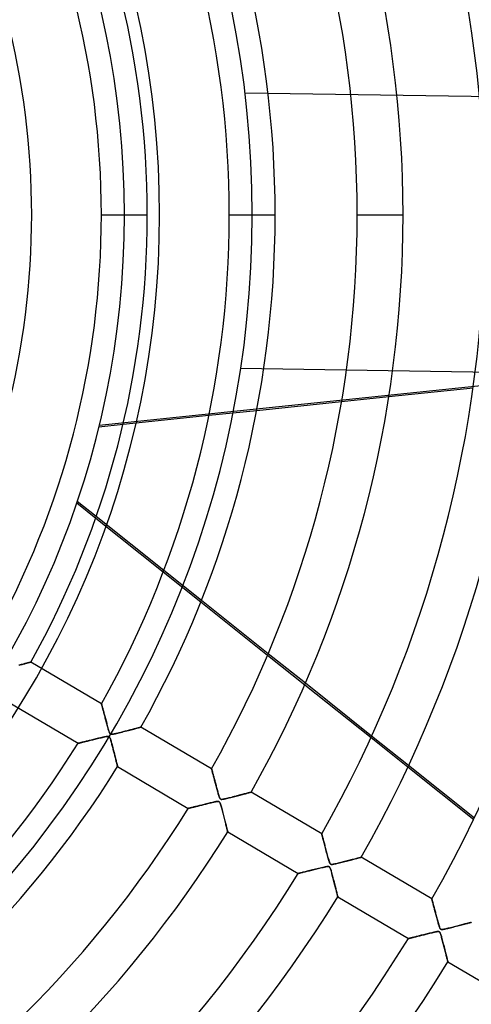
# Model space of a CAD drawing. Header units: millimetres. Extents: x -635 to 635, y -635 to 635.
# Tile 40 of 52: x 172 to 270, y -172 to 42. Entities that reach past the tile are written whole.
import ezdxf

# ---------------------------------------------------------------- set-up
doc = ezdxf.new("R2010")
doc.units = ezdxf.units.MM
doc.layers.add('HIDDEN', color=7, linetype='Continuous')
doc.layers.add('THICK', color=7, linetype='Continuous')

msp = doc.modelspace()

# ---------------------------------------------------------------- linework, layer by layer
at = {"layer": 'HIDDEN'}
for p, q in [((494.49, 22.24), (221.01, 26.53)), ((221.01, 26.53), (221.01, 26.53)), ((189.78, 0), (199.76, 0)), ((194.78, 0), (194.78, 0)), ((194.78, 0), (194.78, 0)), ((217.61, 0), (227.59, 0)), ((222.6, 0), (222.6, 0)), ((222.6, 0), (222.6, 0)), ((245.44, 0), (255.41, 0)), ((220.07, -33.46), (220.07, -33.46)), ((493.55, -37.76), (220.07, -33.46)), ((189.31, -45.81), (280.24, -36.35)), ((242.05, -40.64), (252.33, -39.57)), ((213.19, -43.64), (223.58, -42.56)), ((189.23, -46.13), (194.49, -45.59)), ((184.41, -62.7), (188.55, -66)), ((188.66, -65.69), (184.51, -62.38)), ((203.25, -77.73), (211.42, -84.24)), ((211.55, -83.94), (203.37, -77.42)), ((225.95, -95.83), (234.04, -102.28)), ((234.17, -101.98), (226.08, -95.53)), ((171.88, -98.03), (172.11, -97.97)), ((172.11, -97.97), (172.33, -97.92)), ((172.33, -97.92), (172.54, -97.86)), ((172.54, -97.86), (172.74, -97.81)), ((172.74, -97.81), (172.93, -97.76)), ((172.93, -97.76), (173.11, -97.71)), ((173.11, -97.71), (173.28, -97.66)), ((173.28, -97.66), (173.44, -97.62)), ((173.44, -97.62), (173.59, -97.58)), ((173.59, -97.58), (173.73, -97.54)), ((173.73, -97.54), (173.86, -97.51)), ((173.86, -97.51), (173.97, -97.48)), ((173.97, -97.48), (174.08, -97.45)), ((174.08, -97.45), (174.17, -97.43)), ((174.17, -97.43), (174.25, -97.4)), ((174.25, -97.4), (174.32, -97.39)), ((174.32, -97.39), (174.37, -97.37)), ((174.37, -97.37), (174.41, -97.36)), ((174.41, -97.36), (174.43, -97.36)), ((174.43, -97.36), (174.44, -97.35)), ((189.8, -106.44), (189.8, -106.45)), ((189.8, -106.45), (189.81, -106.48)), ((189.81, -106.48), (189.83, -106.54)), ((189.83, -106.54), (189.85, -106.62)), ((189.85, -106.62), (189.88, -106.71)), ((189.88, -106.71), (189.91, -106.83)), ((189.91, -106.83), (189.94, -106.96)), ((189.94, -106.96), (189.98, -107.1)), ((189.98, -107.1), (190.02, -107.26)), ((190.02, -107.26), (190.07, -107.44)), ((190.07, -107.44), (190.12, -107.62)), ((190.12, -107.62), (190.17, -107.81)), ((190.17, -107.81), (190.23, -108.02)), ((190.23, -108.02), (190.28, -108.23)), ((190.28, -108.23), (190.34, -108.45)), ((190.34, -108.45), (190.4, -108.67)), ((190.4, -108.67), (190.46, -108.91)), ((190.46, -108.91), (190.53, -109.14)), ((190.53, -109.14), (190.59, -109.38)), ((190.59, -109.38), (190.66, -109.63)), ((190.66, -109.63), (190.72, -109.88)), ((190.72, -109.88), (190.79, -110.13)), ((190.79, -110.13), (190.86, -110.39)), ((190.86, -110.39), (190.93, -110.65)), ((190.93, -110.65), (191, -110.91)), ((191, -110.91), (191.07, -111.17)), ((191.07, -111.17), (191.14, -111.43)), ((191.14, -111.43), (191.21, -111.69)), ((190.64, -113.61), (190.47, -113.65)), ((190.79, -113.58), (190.64, -113.61)), ((190.92, -113.56), (190.79, -113.58)), ((191.04, -113.54), (190.92, -113.56)), ((191.14, -113.53), (191.04, -113.54)), ((191.23, -113.53), (191.14, -113.53)), ((191.21, -111.69), (191.28, -111.94)), ((191.3, -113.54), (191.23, -113.53)), ((191.28, -111.94), (191.36, -112.2)), ((191.37, -113.55), (191.3, -113.54)), ((191.36, -112.2), (191.43, -112.43)), ((191.42, -113.58), (191.37, -113.55)), ((191.48, -113.61), (191.42, -113.58)), ((191.43, -112.43), (191.5, -112.63)), ((191.5, -112.63), (191.57, -112.79)), ((191.57, -112.79), (191.63, -112.9)), ((191.63, -112.9), (191.69, -112.99)), ((191.69, -112.99), (191.76, -113.04)), ((191.76, -113.04), (191.84, -113.07)), ((191.84, -113.07), (191.94, -113.09)), ((191.94, -113.09), (192.06, -113.09)), ((192.06, -113.09), (192.21, -113.08)), ((192.21, -113.08), (192.39, -113.05)), ((192.39, -113.05), (192.59, -113.01)), ((192.59, -113.01), (192.82, -112.96)), ((192.82, -112.96), (193.06, -112.9)), ((193.06, -112.9), (193.33, -112.84)), ((193.33, -112.84), (193.63, -112.76)), ((193.63, -112.76), (193.94, -112.68)), ((193.94, -112.68), (194.28, -112.6)), ((194.28, -112.6), (194.62, -112.51)), ((194.62, -112.51), (194.98, -112.42)), ((194.98, -112.42), (195.33, -112.33)), ((195.33, -112.33), (195.66, -112.24)), ((195.66, -112.24), (195.97, -112.16)), ((195.97, -112.16), (196.27, -112.08)), ((196.27, -112.08), (196.56, -112.01)), ((196.56, -112.01), (196.82, -111.94)), ((196.82, -111.94), (197.07, -111.87)), ((197.07, -111.87), (197.3, -111.81)), ((197.3, -111.81), (197.51, -111.76)), ((197.51, -111.76), (197.71, -111.7)), ((197.71, -111.7), (197.88, -111.66)), ((197.88, -111.66), (198.03, -111.62)), ((198.03, -111.62), (198.16, -111.58)), ((198.16, -111.58), (198.26, -111.56)), ((198.26, -111.56), (198.34, -111.54)), ((198.34, -111.54), (198.38, -111.53)), ((198.38, -111.53), (198.39, -111.52)), ((256.62, -119.88), (248.58, -113.48)), ((184.72, -115.04), (184.71, -115.05)), ((184.74, -115.04), (184.72, -115.04)), ((184.79, -115.03), (184.74, -115.04)), ((184.84, -115.02), (184.79, -115.03)), ((184.91, -115), (184.84, -115.02)), ((185, -114.98), (184.91, -115)), ((185.1, -114.95), (185, -114.98)), ((185.21, -114.92), (185.1, -114.95)), ((185.34, -114.89), (185.21, -114.92)), ((185.48, -114.86), (185.34, -114.89)), ((185.63, -114.82), (185.48, -114.86)), ((185.78, -114.78), (185.63, -114.82)), ((185.95, -114.74), (185.78, -114.78)), ((186.13, -114.7), (185.95, -114.74)), ((186.31, -114.66), (186.13, -114.7)), ((186.5, -114.61), (186.31, -114.66)), ((186.7, -114.56), (186.5, -114.61)), ((186.91, -114.51), (186.7, -114.56)), ((187.13, -114.45), (186.91, -114.51)), ((187.35, -114.4), (187.13, -114.45)), ((187.59, -114.34), (187.35, -114.4)), ((187.83, -114.28), (187.59, -114.34)), ((188.07, -114.22), (187.83, -114.28)), ((188.33, -114.16), (188.07, -114.22)), ((188.59, -114.09), (188.33, -114.16)), ((188.86, -114.03), (188.59, -114.09)), ((189.12, -113.96), (188.86, -114.03)), ((189.38, -113.9), (189.12, -113.96)), ((189.62, -113.84), (189.38, -113.9)), ((189.86, -113.79), (189.62, -113.84)), ((190.08, -113.73), (189.86, -113.79)), ((190.28, -113.69), (190.08, -113.73)), ((190.47, -113.65), (190.28, -113.69)), ((191.53, -113.66), (191.48, -113.61)), ((191.57, -113.72), (191.53, -113.66)), ((191.62, -113.8), (191.57, -113.72)), ((191.66, -113.9), (191.62, -113.8)), ((191.71, -114.01), (191.66, -113.9)), ((191.75, -114.15), (191.71, -114.01)), ((191.8, -114.3), (191.75, -114.15)), ((191.85, -114.47), (191.8, -114.3)), ((191.91, -114.66), (191.85, -114.47)), ((191.96, -114.86), (191.91, -114.66)), ((192.02, -115.07), (191.96, -114.86)), ((192.08, -115.28), (192.02, -115.07)), ((192.14, -115.5), (192.08, -115.28)), ((192.2, -115.73), (192.14, -115.5)), ((192.25, -115.95), (192.2, -115.73)), ((248.45, -113.77), (256.48, -120.17)), ((192.31, -116.18), (192.25, -115.95)), ((192.37, -116.41), (192.31, -116.18)), ((192.43, -116.65), (192.37, -116.41)), ((192.49, -116.88), (192.43, -116.65)), ((192.55, -117.12), (192.49, -116.88)), ((192.61, -117.35), (192.55, -117.12)), ((192.67, -117.58), (192.61, -117.35)), ((192.73, -117.8), (192.67, -117.58)), ((192.78, -118.03), (192.73, -117.8)), ((192.84, -118.24), (192.78, -118.03)), ((192.89, -118.45), (192.84, -118.24)), ((192.94, -118.65), (192.89, -118.45)), ((192.99, -118.84), (192.94, -118.65)), ((193.03, -119.03), (192.99, -118.84)), ((193.07, -119.2), (193.03, -119.03)), ((193.11, -119.36), (193.07, -119.2)), ((193.15, -119.51), (193.11, -119.36)), ((193.19, -119.65), (193.15, -119.51)), ((193.22, -119.77), (193.19, -119.65)), ((193.24, -119.88), (193.22, -119.77)), ((193.26, -119.97), (193.24, -119.88)), ((193.28, -120.04), (193.26, -119.97)), ((193.29, -120.09), (193.28, -120.04)), ((193.3, -120.12), (193.29, -120.09)), ((193.3, -120.13), (193.3, -120.12)), ((213.76, -120.61), (213.76, -120.61)), ((213.76, -120.61), (213.77, -120.64)), ((213.77, -120.64), (213.78, -120.68)), ((213.78, -120.68), (213.79, -120.73)), ((213.79, -120.73), (213.81, -120.8)), ((213.81, -120.8), (213.83, -120.88)), ((213.83, -120.88), (213.86, -120.98)), ((213.86, -120.98), (213.89, -121.09)), ((213.89, -121.09), (213.92, -121.21)), ((213.92, -121.21), (213.95, -121.34)), ((213.95, -121.34), (213.99, -121.48)), ((213.99, -121.48), (214.03, -121.63)), ((214.03, -121.63), (214.08, -121.79)), ((214.08, -121.79), (214.12, -121.96)), ((214.12, -121.96), (214.17, -122.14)), ((214.17, -122.14), (214.22, -122.32)), ((214.22, -122.32), (214.27, -122.51)), ((214.27, -122.51), (214.32, -122.7)), ((214.32, -122.7), (214.37, -122.9)), ((214.37, -122.9), (214.43, -123.11)), ((214.43, -123.11), (214.48, -123.32)), ((214.48, -123.32), (214.54, -123.53)), ((214.54, -123.53), (214.6, -123.75)), ((214.6, -123.75), (214.66, -123.97)), ((214.66, -123.97), (214.72, -124.2)), ((214.72, -124.2), (214.78, -124.42)), ((214.78, -124.42), (214.84, -124.65)), ((214.84, -124.65), (214.9, -124.89)), ((214.9, -124.89), (214.96, -125.12)), ((214.96, -125.12), (215.03, -125.35)), ((215.03, -125.35), (215.09, -125.58)), ((215.09, -125.58), (215.15, -125.79)), ((215.15, -125.79), (215.2, -125.99)), ((215.2, -125.99), (215.26, -126.18)), ((215.26, -126.18), (215.3, -126.35)), ((215.3, -126.35), (215.35, -126.5)), ((219.11, -126.54), (219.4, -126.46)), ((219.4, -126.46), (219.68, -126.39)), ((219.68, -126.39), (219.95, -126.32)), ((219.95, -126.32), (220.22, -126.25)), ((220.22, -126.25), (220.47, -126.18)), ((220.47, -126.18), (220.71, -126.12)), ((220.71, -126.12), (220.94, -126.06)), ((220.94, -126.06), (221.15, -126.01)), ((221.15, -126.01), (221.34, -125.96)), ((221.34, -125.96), (221.52, -125.91)), ((221.52, -125.91), (221.68, -125.86)), ((221.68, -125.86), (221.83, -125.83)), ((221.83, -125.83), (221.96, -125.79)), ((221.96, -125.79), (222.08, -125.76)), ((222.08, -125.76), (222.17, -125.74)), ((222.17, -125.74), (222.25, -125.71)), ((222.25, -125.71), (222.3, -125.7)), ((222.3, -125.7), (222.34, -125.69)), ((222.34, -125.69), (222.35, -125.69)), ((211.14, -128.6), (210.91, -128.66)), ((211.38, -128.55), (211.14, -128.6)), ((211.62, -128.49), (211.38, -128.55)), ((211.87, -128.42), (211.62, -128.49)), ((212.13, -128.36), (211.87, -128.42)), ((212.39, -128.3), (212.13, -128.36)), ((212.67, -128.23), (212.39, -128.3)), ((212.94, -128.16), (212.67, -128.23)), ((213.21, -128.09), (212.94, -128.16)), ((213.47, -128.03), (213.21, -128.09)), ((213.71, -127.97), (213.47, -128.03)), ((213.95, -127.92), (213.71, -127.97)), ((214.16, -127.87), (213.95, -127.92)), ((214.36, -127.82), (214.16, -127.87)), ((214.54, -127.78), (214.36, -127.82)), ((214.7, -127.75), (214.54, -127.78)), ((214.84, -127.73), (214.7, -127.75)), ((214.96, -127.71), (214.84, -127.73)), ((215.06, -127.7), (214.96, -127.71)), ((215.15, -127.7), (215.06, -127.7)), ((215.23, -127.7), (215.15, -127.7)), ((215.3, -127.71), (215.23, -127.7)), ((215.36, -127.73), (215.3, -127.71)), ((215.35, -126.5), (215.4, -126.65)), ((215.41, -127.76), (215.36, -127.73)), ((215.4, -126.65), (215.46, -126.81)), ((215.46, -127.8), (215.41, -127.76)), ((215.46, -126.81), (215.52, -126.96)), ((215.5, -127.85), (215.46, -127.8)), ((215.54, -127.92), (215.5, -127.85)), ((215.52, -126.96), (215.59, -127.08)), ((215.59, -128.01), (215.54, -127.92)), ((215.59, -127.08), (215.66, -127.16)), ((215.64, -128.13), (215.59, -128.01)), ((215.7, -128.3), (215.64, -128.13)), ((215.66, -127.16), (215.74, -127.22)), ((215.76, -128.49), (215.7, -128.3)), ((215.74, -127.22), (215.85, -127.25)), ((215.82, -128.7), (215.76, -128.49)), ((215.85, -127.25), (215.98, -127.26)), ((215.98, -127.26), (216.14, -127.24)), ((216.14, -127.24), (216.31, -127.22)), ((216.31, -127.22), (216.52, -127.18)), ((216.52, -127.18), (216.76, -127.13)), ((216.76, -127.13), (217.02, -127.06)), ((217.02, -127.06), (217.31, -126.99)), ((217.31, -126.99), (217.61, -126.92)), ((217.61, -126.92), (217.92, -126.84)), ((217.92, -126.84), (218.22, -126.77)), ((218.22, -126.77), (218.53, -126.69)), ((218.53, -126.69), (218.82, -126.61)), ((218.82, -126.61), (219.11, -126.54)), ((208.68, -129.21), (208.67, -129.21)), ((208.71, -129.2), (208.68, -129.21)), ((208.76, -129.19), (208.71, -129.2)), ((208.82, -129.18), (208.76, -129.19)), ((208.91, -129.16), (208.82, -129.18)), ((209.01, -129.13), (208.91, -129.16)), ((209.13, -129.1), (209.01, -129.13)), ((209.26, -129.07), (209.13, -129.1)), ((209.4, -129.03), (209.26, -129.07)), ((209.56, -129), (209.4, -129.03)), ((209.72, -128.95), (209.56, -129)), ((209.9, -128.91), (209.72, -128.95)), ((210.09, -128.87), (209.9, -128.91)), ((210.28, -128.82), (210.09, -128.87)), ((210.48, -128.77), (210.28, -128.82)), ((210.69, -128.72), (210.48, -128.77)), ((210.91, -128.66), (210.69, -128.72)), ((215.89, -128.94), (215.82, -128.7)), ((215.96, -129.2), (215.89, -128.94)), ((216.03, -129.46), (215.96, -129.2)), ((216.1, -129.73), (216.03, -129.46)), ((216.18, -130.01), (216.1, -129.73)), ((216.25, -130.29), (216.18, -130.01)), ((216.32, -130.58), (216.25, -130.29)), ((216.4, -130.87), (216.32, -130.58)), ((216.47, -131.16), (216.4, -130.87)), ((216.55, -131.45), (216.47, -131.16)), ((216.62, -131.73), (216.55, -131.45)), ((216.69, -132.01), (216.62, -131.73)), ((216.76, -132.28), (216.69, -132.01)), ((216.82, -132.54), (216.76, -132.28)), ((216.88, -132.79), (216.82, -132.54)), ((216.94, -133.03), (216.88, -132.79)), ((217, -133.25), (216.94, -133.03)), ((217.05, -133.45), (217, -133.25)), ((217.1, -133.64), (217.05, -133.45)), ((217.14, -133.81), (217.1, -133.64)), ((217.17, -133.95), (217.14, -133.81)), ((217.2, -134.07), (217.17, -133.95)), ((217.23, -134.17), (217.2, -134.07)), ((217.25, -134.24), (217.23, -134.17)), ((217.26, -134.28), (217.25, -134.24)), ((217.26, -134.3), (217.26, -134.28)), ((237.71, -134.77), (237.72, -134.79)), ((237.72, -134.79), (237.73, -134.82)), ((237.73, -134.82), (237.74, -134.88)), ((237.74, -134.88), (237.76, -134.96)), ((237.76, -134.96), (237.79, -135.07)), ((237.79, -135.07), (237.82, -135.19)), ((237.82, -135.19), (237.86, -135.33)), ((237.86, -135.33), (237.9, -135.49)), ((237.9, -135.49), (237.95, -135.66)), ((237.95, -135.66), (238, -135.85)), ((238, -135.85), (238.05, -136.05)), ((238.05, -136.05), (238.11, -136.26)), ((238.11, -136.26), (238.17, -136.48)), ((238.17, -136.48), (238.23, -136.71)), ((238.23, -136.71), (238.29, -136.95)), ((238.29, -136.95), (238.36, -137.19)), ((238.36, -137.19), (238.42, -137.45)), ((238.42, -137.45), (238.49, -137.7)), ((238.49, -137.7), (238.56, -137.96)), ((238.56, -137.96), (238.63, -138.23)), ((238.63, -138.23), (238.7, -138.5)), ((238.7, -138.5), (238.78, -138.78)), ((238.78, -138.78), (238.85, -139.05)), ((238.85, -139.05), (238.93, -139.33)), ((238.93, -139.33), (239, -139.61)), ((239, -139.61), (239.08, -139.89)), ((239.08, -139.89), (239.16, -140.17)), ((239.16, -140.17), (239.23, -140.44)), ((239.23, -140.44), (239.31, -140.7)), ((239.31, -140.7), (239.39, -140.93)), ((239.39, -140.93), (239.46, -141.11)), ((239.46, -141.11), (239.53, -141.24)), ((239.53, -141.24), (239.61, -141.33)), ((239.61, -141.33), (239.69, -141.38)), ((239.69, -141.38), (239.79, -141.41)), ((239.79, -141.41), (239.9, -141.42)), ((239.9, -141.42), (240.04, -141.41)), ((240.04, -141.41), (240.2, -141.39)), ((240.2, -141.39), (240.37, -141.36)), ((240.37, -141.36), (240.58, -141.32)), ((240.58, -141.32), (240.8, -141.27)), ((240.8, -141.27), (241.03, -141.21)), ((241.03, -141.21), (241.29, -141.15)), ((241.29, -141.15), (241.56, -141.08)), ((241.56, -141.08), (241.85, -141.01)), ((241.85, -141.01), (242.15, -140.94)), ((242.15, -140.94), (242.46, -140.86)), ((242.46, -140.86), (242.78, -140.78)), ((242.78, -140.78), (243.1, -140.69)), ((243.1, -140.69), (243.4, -140.62)), ((243.4, -140.62), (243.69, -140.54)), ((243.69, -140.54), (243.97, -140.47)), ((243.97, -140.47), (244.24, -140.4)), ((244.24, -140.4), (244.49, -140.33)), ((244.49, -140.33), (244.73, -140.27)), ((244.73, -140.27), (244.96, -140.21)), ((244.96, -140.21), (245.17, -140.15)), ((245.17, -140.15), (245.37, -140.1)), ((245.37, -140.1), (245.55, -140.05)), ((245.55, -140.05), (245.72, -140.01)), ((245.72, -140.01), (245.87, -139.97)), ((245.87, -139.97), (246, -139.94)), ((246, -139.94), (246.1, -139.91)), ((246.1, -139.91), (246.19, -139.88)), ((246.19, -139.88), (246.25, -139.87)), ((246.25, -139.87), (246.29, -139.86)), ((246.29, -139.86), (246.3, -139.85)), ((232.64, -143.38), (232.62, -143.38)), ((232.68, -143.37), (232.64, -143.38)), ((232.75, -143.35), (232.68, -143.37)), ((232.84, -143.33), (232.75, -143.35)), ((232.96, -143.3), (232.84, -143.33)), ((233.1, -143.26), (232.96, -143.3)), ((233.26, -143.22), (233.1, -143.26)), ((233.45, -143.18), (233.26, -143.22)), ((233.64, -143.13), (233.45, -143.18)), ((233.86, -143.08), (233.64, -143.13)), ((234.09, -143.02), (233.86, -143.08)), ((234.33, -142.96), (234.09, -143.02)), ((234.58, -142.9), (234.33, -142.96)), ((234.85, -142.83), (234.58, -142.9)), ((235.13, -142.76), (234.85, -142.83)), ((235.42, -142.69), (235.13, -142.76)), ((235.73, -142.61), (235.42, -142.69)), ((236.04, -142.53), (235.73, -142.61)), ((236.37, -142.45), (236.04, -142.53)), ((236.71, -142.37), (236.37, -142.45)), ((237.05, -142.29), (236.71, -142.37)), ((237.37, -142.21), (237.05, -142.29)), ((237.67, -142.13), (237.37, -142.21)), ((237.96, -142.07), (237.67, -142.13)), ((238.22, -142.01), (237.96, -142.07)), ((238.45, -141.96), (238.22, -142.01)), ((238.65, -141.92), (238.45, -141.96)), ((238.82, -141.89), (238.65, -141.92)), ((238.96, -141.87), (238.82, -141.89)), ((239.08, -141.86), (238.96, -141.87)), ((239.18, -141.86), (239.08, -141.86)), ((239.27, -141.88), (239.18, -141.86)), ((239.34, -141.91), (239.27, -141.88)), ((239.4, -141.96), (239.34, -141.91)), ((239.46, -142.03), (239.4, -141.96)), ((239.51, -142.12), (239.46, -142.03)), ((239.57, -142.24), (239.51, -142.12)), ((239.62, -142.39), (239.57, -142.24)), ((239.68, -142.56), (239.62, -142.39)), ((239.74, -142.76), (239.68, -142.56)), ((239.81, -142.98), (239.74, -142.76)), ((239.88, -143.23), (239.81, -142.98)), ((239.94, -143.48), (239.88, -143.23)), ((240.01, -143.74), (239.94, -143.48)), ((240.09, -144.01), (240.01, -143.74)), ((240.16, -144.29), (240.09, -144.01)), ((240.23, -144.56), (240.16, -144.29)), ((240.3, -144.84), (240.23, -144.56)), ((240.37, -145.12), (240.3, -144.84)), ((240.44, -145.4), (240.37, -145.12)), ((240.52, -145.68), (240.44, -145.4)), ((240.59, -145.96), (240.52, -145.68)), ((240.65, -146.23), (240.59, -145.96)), ((240.72, -146.49), (240.65, -146.23)), ((240.78, -146.74), (240.72, -146.49)), ((240.84, -146.98), (240.78, -146.74)), ((240.9, -147.21), (240.84, -146.98)), ((240.96, -147.43), (240.9, -147.21)), ((241.01, -147.63), (240.96, -147.43)), ((241.05, -147.81), (241.01, -147.63)), ((241.09, -147.97), (241.05, -147.81)), ((241.13, -148.12), (241.09, -147.97)), ((241.16, -148.24), (241.13, -148.12)), ((241.18, -148.34), (241.16, -148.24)), ((241.2, -148.41), (241.18, -148.34)), ((241.21, -148.45), (241.2, -148.41)), ((241.21, -148.46), (241.21, -148.45)), ((261.67, -148.94), (261.67, -148.95)), ((261.67, -148.95), (261.68, -148.98)), ((261.68, -148.98), (261.69, -149.03)), ((261.69, -149.03), (261.71, -149.09)), ((261.71, -149.09), (261.73, -149.18)), ((261.73, -149.18), (261.76, -149.28)), ((261.76, -149.28), (261.79, -149.39)), ((261.79, -149.39), (261.82, -149.52)), ((261.82, -149.52), (261.86, -149.66)), ((261.86, -149.66), (261.9, -149.82)), ((261.9, -149.82), (261.94, -149.98)), ((261.94, -149.98), (261.99, -150.16)), ((261.99, -150.16), (262.04, -150.35)), ((262.04, -150.35), (262.09, -150.54)), ((262.09, -150.54), (262.15, -150.74)), ((262.15, -150.74), (262.2, -150.95)), ((262.2, -150.95), (262.26, -151.17)), ((262.26, -151.17), (262.32, -151.39)), ((262.32, -151.39), (262.38, -151.61)), ((262.38, -151.61), (262.44, -151.84)), ((262.44, -151.84), (262.5, -152.08)), ((262.5, -152.08), (262.56, -152.32)), ((262.56, -152.32), (262.63, -152.56)), ((262.63, -152.56), (262.69, -152.8)), ((262.69, -152.8), (262.76, -153.05)), ((262.76, -153.05), (262.82, -153.3)), ((262.82, -153.3), (262.89, -153.55)), ((262.89, -153.55), (262.96, -153.8)), ((262.96, -153.8), (263.03, -154.06)), ((263.03, -154.06), (263.1, -154.31)), ((263.1, -154.31), (263.17, -154.56)), ((268.99, -154.35), (269.21, -154.3)), ((269.21, -154.3), (269.41, -154.24)), ((269.41, -154.24), (269.6, -154.19)), ((269.6, -154.19), (269.76, -154.15)), ((269.76, -154.15), (269.91, -154.11)), ((269.91, -154.11), (270.03, -154.08)), ((270.03, -154.08), (270.13, -154.05)), ((270.13, -154.05), (270.2, -154.04)), ((270.2, -154.04), (270.24, -154.02)), ((270.24, -154.02), (270.26, -154.02)), ((260.92, -156.47), (260.65, -156.54)), ((261.18, -156.41), (260.92, -156.47)), ((261.43, -156.35), (261.18, -156.41)), ((261.67, -156.29), (261.43, -156.35)), ((261.89, -156.24), (261.67, -156.29)), ((262.1, -156.19), (261.89, -156.24)), ((262.29, -156.15), (262.1, -156.19)), ((262.46, -156.11), (262.29, -156.15)), ((262.61, -156.08), (262.46, -156.11)), ((262.75, -156.05), (262.61, -156.08)), ((262.88, -156.04), (262.75, -156.05)), ((263.01, -156.03), (262.88, -156.04)), ((263.11, -156.03), (263.01, -156.03)), ((263.2, -156.04), (263.11, -156.03)), ((263.17, -154.56), (263.24, -154.79)), ((263.27, -156.07), (263.2, -156.04)), ((263.24, -154.79), (263.31, -155)), ((263.34, -156.11), (263.27, -156.07)), ((263.31, -155), (263.37, -155.18)), ((263.4, -156.18), (263.34, -156.11)), ((263.37, -155.18), (263.43, -155.32)), ((263.46, -156.27), (263.4, -156.18)), ((263.43, -155.32), (263.49, -155.41)), ((263.51, -156.39), (263.46, -156.27)), ((263.49, -155.41), (263.55, -155.48)), ((263.57, -156.53), (263.51, -156.39)), ((263.55, -155.48), (263.61, -155.53)), ((263.61, -155.53), (263.69, -155.57)), ((263.69, -155.57), (263.78, -155.58)), ((263.78, -155.58), (263.89, -155.58)), ((263.89, -155.58), (264.02, -155.57)), ((264.02, -155.57), (264.17, -155.55)), ((264.17, -155.55), (264.34, -155.52)), ((264.34, -155.52), (264.51, -155.48)), ((264.51, -155.48), (264.71, -155.44)), ((264.71, -155.44), (264.93, -155.39)), ((264.93, -155.39), (265.18, -155.33)), ((265.18, -155.33), (265.45, -155.27)), ((265.45, -155.27), (265.73, -155.19)), ((265.73, -155.19), (266.03, -155.12)), ((266.03, -155.12), (266.34, -155.04)), ((266.34, -155.04), (266.66, -154.96)), ((266.66, -154.96), (266.99, -154.87)), ((266.99, -154.87), (267.32, -154.79)), ((267.32, -154.79), (267.64, -154.71)), ((267.64, -154.71), (267.94, -154.63)), ((267.94, -154.63), (268.23, -154.55)), ((268.23, -154.55), (268.5, -154.48)), ((268.5, -154.48), (268.75, -154.42)), ((268.75, -154.42), (268.99, -154.35)), ((256.61, -157.54), (256.58, -157.55)), ((256.58, -157.55), (256.58, -157.55)), ((256.66, -157.53), (256.61, -157.54)), ((256.72, -157.51), (256.66, -157.53)), ((256.8, -157.49), (256.72, -157.51)), ((256.89, -157.47), (256.8, -157.49)), ((257, -157.44), (256.89, -157.47)), ((257.12, -157.41), (257, -157.44)), ((257.25, -157.38), (257.12, -157.41)), ((257.4, -157.34), (257.25, -157.38)), ((257.56, -157.3), (257.4, -157.34)), ((257.72, -157.26), (257.56, -157.3)), ((257.9, -157.22), (257.72, -157.26)), ((258.09, -157.17), (257.9, -157.22)), ((258.28, -157.13), (258.09, -157.17)), ((258.48, -157.08), (258.28, -157.13)), ((258.69, -157.02), (258.48, -157.08)), ((258.91, -156.97), (258.69, -157.02)), ((259.13, -156.91), (258.91, -156.97)), ((259.37, -156.85), (259.13, -156.91)), ((259.61, -156.79), (259.37, -156.85)), ((259.86, -156.73), (259.61, -156.79)), ((260.12, -156.67), (259.86, -156.73)), ((260.38, -156.6), (260.12, -156.67)), ((260.65, -156.54), (260.38, -156.6)), ((263.62, -156.69), (263.57, -156.53)), ((263.68, -156.89), (263.62, -156.69)), ((263.75, -157.1), (263.68, -156.89)), ((263.81, -157.34), (263.75, -157.1)), ((263.88, -157.59), (263.81, -157.34)), ((263.95, -157.85), (263.88, -157.59)), ((264.02, -158.11), (263.95, -157.85)), ((264.09, -158.38), (264.02, -158.11)), ((264.16, -158.65), (264.09, -158.38)), ((264.23, -158.92), (264.16, -158.65)), ((264.3, -159.19), (264.23, -158.92)), ((264.37, -159.46), (264.3, -159.19)), ((264.44, -159.74), (264.37, -159.46)), ((264.51, -160.01), (264.44, -159.74)), ((264.57, -160.27), (264.51, -160.01)), ((264.64, -160.53), (264.57, -160.27)), ((264.7, -160.77), (264.64, -160.53)), ((264.76, -161.01), (264.7, -160.77)), ((264.82, -161.24), (264.76, -161.01)), ((264.87, -161.46), (264.82, -161.24)), ((264.93, -161.66), (264.87, -161.46)), ((264.97, -161.85), (264.93, -161.66)), ((265.02, -162.02), (264.97, -161.85)), ((265.05, -162.17), (265.02, -162.02)), ((265.09, -162.31), (265.05, -162.17)), ((265.12, -162.42), (265.09, -162.31)), ((265.14, -162.51), (265.12, -162.42)), ((265.15, -162.58), (265.14, -162.51)), ((265.16, -162.61), (265.15, -162.58)), ((265.17, -162.63), (265.16, -162.61))]:
    msp.add_line(p, q, dxfattribs=at)
for radius, start, end in [(556.5, 0, 180), (552.5, 0, 180), (500, 0, 180), (222.6, 0, 180), (202.45, 270, 90), (194.78, 0, 90), (556.5, 180, 0), (500, 180, 0), (194.78, 270, 0), (552.5, 180, 0), (222.6, 180, 0)]:
    msp.add_arc((0, 0), radius, start, end, dxfattribs=at)
at = {"layer": 'THICK'}
for p, q in [((189.78, 0), (199.76, 0)), ((217.61, 0), (227.59, 0)), ((245.44, 0), (255.41, 0)), ((252.33, -39.57), (270.65, -37.66)), ((223.58, -42.56), (242.05, -40.64)), ((194.49, -45.59), (213.19, -43.64)), ((188.55, -66), (203.25, -77.73)), ((203.37, -77.42), (188.66, -65.69)), ((211.42, -84.24), (225.95, -95.83)), ((226.08, -95.53), (211.55, -83.94)), ((172.08, -97.98), (171.84, -98.04)), ((172.31, -97.92), (172.08, -97.98)), ((172.53, -97.86), (172.31, -97.92)), ((172.75, -97.8), (172.53, -97.86)), ((172.95, -97.75), (172.75, -97.8)), ((173.15, -97.7), (172.95, -97.75)), ((173.34, -97.65), (173.15, -97.7)), ((173.51, -97.6), (173.34, -97.65)), ((173.68, -97.56), (173.51, -97.6)), ((173.83, -97.52), (173.68, -97.56)), ((173.97, -97.48), (173.83, -97.52)), ((174.09, -97.45), (173.97, -97.48)), ((174.19, -97.42), (174.09, -97.45)), ((174.28, -97.4), (174.19, -97.42)), ((174.35, -97.38), (174.28, -97.4)), ((174.4, -97.36), (174.35, -97.38)), ((174.43, -97.36), (174.4, -97.36)), ((174.44, -97.35), (174.43, -97.36)), ((189.8, -106.44), (174.44, -97.35)), ((234.04, -102.28), (248.45, -113.77)), ((248.58, -113.48), (234.17, -101.98)), ((169.35, -105.96), (184.71, -115.05)), ((189.8, -106.45), (189.8, -106.44)), ((189.81, -106.47), (189.8, -106.45)), ((189.82, -106.51), (189.81, -106.47)), ((189.84, -106.57), (189.82, -106.51)), ((189.86, -106.64), (189.84, -106.57)), ((189.88, -106.73), (189.86, -106.64)), ((189.91, -106.83), (189.88, -106.73)), ((189.94, -106.94), (189.91, -106.83)), ((189.97, -107.06), (189.94, -106.94)), ((190.01, -107.2), (189.97, -107.06)), ((190.05, -107.35), (190.01, -107.2)), ((190.09, -107.51), (190.05, -107.35)), ((190.13, -107.67), (190.09, -107.51)), ((190.18, -107.85), (190.13, -107.67)), ((190.23, -108.03), (190.18, -107.85)), ((190.28, -108.22), (190.23, -108.03)), ((190.33, -108.42), (190.28, -108.22)), ((190.39, -108.63), (190.33, -108.42)), ((190.45, -108.84), (190.39, -108.63)), ((190.51, -109.07), (190.45, -108.84)), ((190.57, -109.3), (190.51, -109.07)), ((190.63, -109.54), (190.57, -109.3)), ((190.7, -109.78), (190.63, -109.54)), ((190.77, -110.04), (190.7, -109.78)), ((190.84, -110.3), (190.77, -110.04)), ((190.91, -110.56), (190.84, -110.3)), ((190.98, -110.82), (190.91, -110.56)), ((191.05, -111.08), (190.98, -110.82)), ((191.11, -111.32), (191.05, -111.08)), ((191.18, -111.56), (191.11, -111.32)), ((190.51, -113.64), (190.74, -113.59)), ((190.74, -113.59), (190.95, -113.55)), ((190.95, -113.55), (191.12, -113.53)), ((191.12, -113.53), (191.26, -113.53)), ((191.24, -111.77), (191.18, -111.56)), ((191.29, -111.98), (191.24, -111.77)), ((191.26, -113.53), (191.36, -113.55)), ((191.35, -112.16), (191.29, -111.98)), ((191.4, -112.33), (191.35, -112.16)), ((191.36, -113.55), (191.44, -113.58)), ((191.44, -112.47), (191.4, -112.33)), ((191.49, -112.6), (191.44, -112.47)), ((191.44, -113.58), (191.51, -113.64)), ((191.53, -112.71), (191.49, -112.6)), ((191.57, -112.8), (191.53, -112.71)), ((191.61, -112.88), (191.57, -112.8)), ((191.65, -112.94), (191.61, -112.88)), ((191.7, -112.99), (191.65, -112.94)), ((191.75, -113.03), (191.7, -112.99)), ((191.8, -113.06), (191.75, -113.03)), ((191.87, -113.08), (191.8, -113.06)), ((191.95, -113.09), (191.87, -113.08)), ((192.04, -113.09), (191.95, -113.09)), ((192.14, -113.08), (192.04, -113.09)), ((192.27, -113.07), (192.14, -113.08)), ((192.41, -113.04), (192.27, -113.07)), ((192.56, -113.01), (192.41, -113.04)), ((192.74, -112.98), (192.56, -113.01)), ((192.93, -112.93), (192.74, -112.98)), ((193.13, -112.89), (192.93, -112.93)), ((193.34, -112.83), (193.13, -112.89)), ((193.56, -112.78), (193.34, -112.83)), ((193.78, -112.73), (193.56, -112.78)), ((194, -112.67), (193.78, -112.73)), ((194.23, -112.61), (194, -112.67)), ((194.46, -112.55), (194.23, -112.61)), ((194.69, -112.49), (194.46, -112.55)), ((194.92, -112.43), (194.69, -112.49)), ((195.16, -112.37), (194.92, -112.43)), ((195.39, -112.31), (195.16, -112.37)), ((195.62, -112.25), (195.39, -112.31)), ((195.85, -112.19), (195.62, -112.25)), ((196.08, -112.13), (195.85, -112.19)), ((196.3, -112.08), (196.08, -112.13)), ((196.51, -112.02), (196.3, -112.08)), ((196.72, -111.97), (196.51, -112.02)), ((196.92, -111.91), (196.72, -111.97)), ((197.11, -111.86), (196.92, -111.91)), ((197.3, -111.81), (197.11, -111.86)), ((197.47, -111.77), (197.3, -111.81)), ((197.63, -111.72), (197.47, -111.77)), ((197.78, -111.68), (197.63, -111.72)), ((197.92, -111.65), (197.78, -111.68)), ((198.04, -111.62), (197.92, -111.65)), ((198.14, -111.59), (198.04, -111.62)), ((198.23, -111.56), (198.14, -111.59)), ((198.3, -111.55), (198.23, -111.56)), ((198.35, -111.53), (198.3, -111.55)), ((198.38, -111.52), (198.35, -111.53)), ((198.39, -111.52), (198.38, -111.52)), ((213.76, -120.61), (198.39, -111.52)), ((184.71, -115.05), (184.72, -115.04)), ((184.72, -115.04), (184.76, -115.04)), ((184.76, -115.04), (184.81, -115.02)), ((184.81, -115.02), (184.89, -115)), ((184.89, -115), (184.99, -114.98)), ((184.99, -114.98), (185.1, -114.95)), ((185.1, -114.95), (185.23, -114.92)), ((185.23, -114.92), (185.38, -114.88)), ((185.38, -114.88), (185.54, -114.84)), ((185.54, -114.84), (185.71, -114.8)), ((185.71, -114.8), (185.9, -114.76)), ((185.9, -114.76), (186.09, -114.71)), ((186.09, -114.71), (186.3, -114.66)), ((186.3, -114.66), (186.51, -114.61)), ((186.51, -114.61), (186.73, -114.55)), ((186.73, -114.55), (186.96, -114.5)), ((186.96, -114.5), (187.19, -114.44)), ((187.19, -114.44), (187.43, -114.38)), ((187.43, -114.38), (187.67, -114.32)), ((187.67, -114.32), (187.92, -114.26)), ((187.92, -114.26), (188.17, -114.2)), ((188.17, -114.2), (188.42, -114.14)), ((188.42, -114.14), (188.68, -114.07)), ((188.68, -114.07), (188.94, -114.01)), ((188.94, -114.01), (189.2, -113.94)), ((189.2, -113.94), (189.46, -113.88)), ((189.46, -113.88), (189.73, -113.82)), ((189.73, -113.82), (189.99, -113.75)), ((189.99, -113.75), (190.25, -113.69)), ((190.25, -113.69), (190.51, -113.64)), ((191.51, -113.64), (191.57, -113.71)), ((191.57, -113.71), (191.63, -113.82)), ((191.63, -113.82), (191.69, -113.96)), ((191.69, -113.96), (191.75, -114.13)), ((191.75, -114.13), (191.81, -114.33)), ((191.81, -114.33), (191.88, -114.55)), ((191.88, -114.55), (191.94, -114.79)), ((191.94, -114.79), (192.02, -115.06)), ((192.02, -115.06), (192.1, -115.35)), ((192.1, -115.35), (192.18, -115.67)), ((192.18, -115.67), (192.27, -116)), ((192.27, -116), (192.36, -116.35)), ((192.36, -116.35), (192.45, -116.7)), ((192.45, -116.7), (192.54, -117.05)), ((192.54, -117.05), (192.62, -117.38)), ((192.62, -117.38), (192.7, -117.7)), ((192.7, -117.7), (192.77, -118)), ((192.77, -118), (192.85, -118.28)), ((192.85, -118.28), (192.91, -118.55)), ((192.91, -118.55), (192.97, -118.8)), ((192.97, -118.8), (193.03, -119.03)), ((193.03, -119.03), (193.09, -119.24)), ((193.09, -119.24), (193.13, -119.44)), ((193.13, -119.44), (193.18, -119.61)), ((193.18, -119.61), (193.21, -119.77)), ((193.21, -119.77), (193.25, -119.89)), ((193.25, -119.89), (193.27, -120)), ((193.27, -120), (193.29, -120.07)), ((270.94, -131.31), (256.62, -119.88)), ((193.29, -120.07), (193.3, -120.11)), ((193.3, -120.11), (193.3, -120.13)), ((193.3, -120.13), (208.67, -129.21)), ((213.76, -120.62), (213.76, -120.61)), ((213.77, -120.65), (213.76, -120.62)), ((213.78, -120.7), (213.77, -120.65)), ((213.8, -120.76), (213.78, -120.7)), ((213.82, -120.85), (213.8, -120.76)), ((213.85, -120.95), (213.82, -120.85)), ((213.88, -121.06), (213.85, -120.95)), ((213.91, -121.19), (213.88, -121.06)), ((213.95, -121.34), (213.91, -121.19)), ((213.99, -121.49), (213.95, -121.34)), ((214.04, -121.66), (213.99, -121.49)), ((214.09, -121.83), (214.04, -121.66)), ((214.14, -122.02), (214.09, -121.83)), ((214.19, -122.21), (214.14, -122.02)), ((256.48, -120.17), (270.8, -131.6)), ((214.24, -122.41), (214.19, -122.21)), ((214.3, -122.62), (214.24, -122.41)), ((214.36, -122.84), (214.3, -122.62)), ((214.42, -123.07), (214.36, -122.84)), ((214.48, -123.3), (214.42, -123.07)), ((214.54, -123.55), (214.48, -123.3)), ((214.61, -123.8), (214.54, -123.55)), ((214.68, -124.05), (214.61, -123.8)), ((214.75, -124.32), (214.68, -124.05)), ((214.82, -124.59), (214.75, -124.32)), ((214.89, -124.86), (214.82, -124.59)), ((214.97, -125.13), (214.89, -124.86)), ((215.03, -125.38), (214.97, -125.13)), ((215.1, -125.63), (215.03, -125.38)), ((215.16, -125.86), (215.1, -125.63)), ((215.22, -126.07), (215.16, -125.86)), ((215.28, -126.27), (215.22, -126.07)), ((215.33, -126.44), (215.28, -126.27)), ((215.38, -126.6), (215.33, -126.44)), ((219.51, -126.44), (219.22, -126.51)), ((219.79, -126.36), (219.51, -126.44)), ((220.07, -126.29), (219.79, -126.36)), ((220.34, -126.22), (220.07, -126.29)), ((220.6, -126.15), (220.34, -126.22)), ((220.85, -126.08), (220.6, -126.15)), ((221.09, -126.02), (220.85, -126.08)), ((221.31, -125.96), (221.09, -126.02)), ((221.51, -125.91), (221.31, -125.96)), ((221.69, -125.86), (221.51, -125.91)), ((221.86, -125.82), (221.69, -125.86)), ((222.01, -125.78), (221.86, -125.82)), ((222.13, -125.75), (222.01, -125.78)), ((222.22, -125.72), (222.13, -125.75)), ((222.29, -125.7), (222.22, -125.72)), ((222.34, -125.69), (222.29, -125.7)), ((222.35, -125.69), (222.34, -125.69)), ((237.71, -134.77), (222.35, -125.69)), ((210.98, -128.65), (211.18, -128.6)), ((211.18, -128.6), (211.39, -128.54)), ((211.39, -128.54), (211.61, -128.49)), ((211.61, -128.49), (211.83, -128.44)), ((211.83, -128.44), (212.05, -128.38)), ((212.05, -128.38), (212.27, -128.32)), ((212.27, -128.32), (212.5, -128.27)), ((212.5, -128.27), (212.73, -128.21)), ((212.73, -128.21), (212.97, -128.15)), ((212.97, -128.15), (213.2, -128.1)), ((213.2, -128.1), (213.44, -128.04)), ((213.44, -128.04), (213.66, -127.98)), ((213.66, -127.98), (213.88, -127.93)), ((213.88, -127.93), (214.08, -127.89)), ((214.08, -127.89), (214.27, -127.84)), ((214.27, -127.84), (214.44, -127.81)), ((214.44, -127.81), (214.6, -127.77)), ((214.6, -127.77), (214.75, -127.74)), ((214.75, -127.74), (214.92, -127.72)), ((214.92, -127.72), (215.08, -127.7)), ((215.08, -127.7), (215.22, -127.7)), ((215.22, -127.7), (215.33, -127.72)), ((215.33, -127.72), (215.42, -127.77)), ((215.43, -126.73), (215.38, -126.6)), ((215.42, -127.77), (215.5, -127.85)), ((215.47, -126.84), (215.43, -126.73)), ((215.51, -126.94), (215.47, -126.84)), ((215.5, -127.85), (215.57, -127.96)), ((215.55, -127.02), (215.51, -126.94)), ((215.59, -127.09), (215.55, -127.02)), ((215.57, -127.96), (215.63, -128.1)), ((215.64, -127.14), (215.59, -127.09)), ((215.63, -128.1), (215.69, -128.27)), ((215.68, -127.18), (215.64, -127.14)), ((215.73, -127.22), (215.68, -127.18)), ((215.69, -128.27), (215.75, -128.47)), ((215.79, -127.24), (215.73, -127.22)), ((215.75, -128.47), (215.82, -128.7)), ((215.86, -127.25), (215.79, -127.24)), ((215.94, -127.26), (215.86, -127.25)), ((216.04, -127.25), (215.94, -127.26)), ((216.17, -127.24), (216.04, -127.25)), ((216.34, -127.21), (216.17, -127.24)), ((216.54, -127.17), (216.34, -127.21)), ((216.76, -127.12), (216.54, -127.17)), ((217, -127.07), (216.76, -127.12)), ((217.26, -127.01), (217, -127.07)), ((217.52, -126.94), (217.26, -127.01)), ((217.79, -126.88), (217.52, -126.94)), ((218.07, -126.81), (217.79, -126.88)), ((218.35, -126.73), (218.07, -126.81)), ((218.64, -126.66), (218.35, -126.73)), ((218.93, -126.59), (218.64, -126.66)), ((219.22, -126.51), (218.93, -126.59)), ((208.67, -129.21), (208.68, -129.21)), ((208.68, -129.21), (208.7, -129.21)), ((208.7, -129.21), (208.74, -129.2)), ((208.74, -129.2), (208.79, -129.18)), ((208.79, -129.18), (208.86, -129.17)), ((208.86, -129.17), (208.94, -129.15)), ((208.94, -129.15), (209.04, -129.12)), ((209.04, -129.12), (209.15, -129.1)), ((209.15, -129.1), (209.27, -129.07)), ((209.27, -129.07), (209.4, -129.03)), ((209.4, -129.03), (209.55, -129)), ((209.55, -129), (209.7, -128.96)), ((209.7, -128.96), (209.86, -128.92)), ((209.86, -128.92), (210.03, -128.88)), ((210.03, -128.88), (210.21, -128.84)), ((210.21, -128.84), (210.39, -128.79)), ((210.39, -128.79), (210.58, -128.74)), ((210.58, -128.74), (210.77, -128.7)), ((210.77, -128.7), (210.98, -128.65)), ((215.82, -128.7), (215.9, -128.96)), ((215.9, -128.96), (215.98, -129.25)), ((215.98, -129.25), (216.06, -129.55)), ((216.06, -129.55), (216.14, -129.86)), ((216.14, -129.86), (216.22, -130.16)), ((216.22, -130.16), (216.29, -130.46)), ((216.29, -130.46), (216.37, -130.76)), ((216.37, -130.76), (216.45, -131.05)), ((216.45, -131.05), (216.52, -131.34)), ((216.52, -131.34), (216.59, -131.62)), ((216.59, -131.62), (216.66, -131.89)), ((216.66, -131.89), (216.73, -132.16)), ((216.73, -132.16), (216.79, -132.41)), ((216.79, -132.41), (216.85, -132.65)), ((216.85, -132.65), (216.91, -132.88)), ((216.91, -132.88), (216.96, -133.09)), ((216.96, -133.09), (217.01, -133.28)), ((217.01, -133.28), (217.05, -133.46)), ((217.05, -133.46), (217.09, -133.63)), ((217.09, -133.63), (217.13, -133.78)), ((217.13, -133.78), (217.16, -133.91)), ((217.16, -133.91), (217.19, -134.02)), ((217.19, -134.02), (217.22, -134.12)), ((217.22, -134.12), (217.23, -134.2)), ((217.23, -134.2), (217.25, -134.25)), ((217.25, -134.25), (217.26, -134.28)), ((217.26, -134.28), (217.26, -134.3)), ((217.26, -134.3), (232.62, -143.38)), ((237.72, -134.79), (237.71, -134.77)), ((237.73, -134.83), (237.72, -134.79)), ((237.75, -134.9), (237.73, -134.83)), ((237.77, -134.99), (237.75, -134.9)), ((237.8, -135.11), (237.77, -134.99)), ((237.84, -135.25), (237.8, -135.11)), ((237.88, -135.41), (237.84, -135.25)), ((237.93, -135.59), (237.88, -135.41)), ((237.98, -135.79), (237.93, -135.59)), ((238.04, -136), (237.98, -135.79)), ((238.1, -136.23), (238.04, -136)), ((238.16, -136.47), (238.1, -136.23)), ((238.23, -136.72), (238.16, -136.47)), ((238.3, -136.99), (238.23, -136.72)), ((238.38, -137.27), (238.3, -136.99)), ((238.45, -137.56), (238.38, -137.27)), ((238.53, -137.86), (238.45, -137.56)), ((238.62, -138.18), (238.53, -137.86)), ((238.71, -138.5), (238.62, -138.18)), ((238.79, -138.84), (238.71, -138.5)), ((238.88, -139.18), (238.79, -138.84)), ((238.97, -139.5), (238.88, -139.18)), ((239.05, -139.8), (238.97, -139.5)), ((239.13, -140.08), (239.05, -139.8)), ((239.2, -140.34), (239.13, -140.08)), ((239.27, -140.57), (239.2, -140.34)), ((239.33, -140.76), (239.27, -140.57)), ((239.39, -140.92), (239.33, -140.76)), ((239.44, -141.06), (239.39, -140.92)), ((239.49, -141.17), (239.44, -141.06)), ((239.54, -141.25), (239.49, -141.17)), ((239.6, -141.32), (239.54, -141.25)), ((239.66, -141.37), (239.6, -141.32)), ((239.73, -141.4), (239.66, -141.37)), ((239.82, -141.42), (239.73, -141.4)), ((239.93, -141.42), (239.82, -141.42)), ((240.06, -141.41), (239.93, -141.42)), ((240.21, -141.39), (240.06, -141.41)), ((240.39, -141.36), (240.21, -141.39)), ((240.6, -141.31), (240.39, -141.36)), ((240.83, -141.26), (240.6, -141.31)), ((241.07, -141.2), (240.83, -141.26)), ((241.33, -141.14), (241.07, -141.2)), ((241.59, -141.08), (241.33, -141.14)), ((241.86, -141.01), (241.59, -141.08)), ((242.13, -140.94), (241.86, -141.01)), ((242.41, -140.87), (242.13, -140.94)), ((242.69, -140.8), (242.41, -140.87)), ((242.97, -140.73), (242.69, -140.8)), ((243.25, -140.65), (242.97, -140.73)), ((243.53, -140.58), (243.25, -140.65)), ((243.81, -140.51), (243.53, -140.58)), ((244.08, -140.44), (243.81, -140.51)), ((244.34, -140.37), (244.08, -140.44)), ((244.59, -140.31), (244.34, -140.37)), ((244.83, -140.24), (244.59, -140.31)), ((245.06, -140.18), (244.83, -140.24)), ((245.27, -140.13), (245.06, -140.18)), ((245.47, -140.07), (245.27, -140.13)), ((245.65, -140.03), (245.47, -140.07)), ((245.82, -139.98), (245.65, -140.03)), ((245.96, -139.95), (245.82, -139.98)), ((246.08, -139.91), (245.96, -139.95)), ((246.18, -139.89), (246.08, -139.91)), ((246.25, -139.87), (246.18, -139.89)), ((246.29, -139.86), (246.25, -139.87)), ((246.3, -139.85), (246.29, -139.86)), ((261.67, -148.94), (246.3, -139.85)), ((232.62, -143.38), (232.63, -143.38)), ((232.63, -143.38), (232.67, -143.37)), ((232.67, -143.37), (232.73, -143.35)), ((232.73, -143.35), (232.81, -143.33)), ((232.81, -143.33), (232.92, -143.31)), ((232.92, -143.31), (233.04, -143.28)), ((233.04, -143.28), (233.18, -143.24)), ((233.18, -143.24), (233.34, -143.2)), ((233.34, -143.2), (233.52, -143.16)), ((233.52, -143.16), (233.71, -143.11)), ((233.71, -143.11), (233.91, -143.06)), ((233.91, -143.06), (234.12, -143.01)), ((234.12, -143.01), (234.34, -142.96)), ((234.34, -142.96), (234.57, -142.9)), ((234.57, -142.9), (234.81, -142.84)), ((234.81, -142.84), (235.05, -142.78)), ((235.05, -142.78), (235.31, -142.72)), ((235.31, -142.72), (235.56, -142.65)), ((235.56, -142.65), (235.83, -142.59)), ((235.83, -142.59), (236.09, -142.52)), ((236.09, -142.52), (236.37, -142.45)), ((236.37, -142.45), (236.64, -142.39)), ((236.64, -142.39), (236.92, -142.32)), ((236.92, -142.32), (237.2, -142.25)), ((237.2, -142.25), (237.48, -142.18)), ((237.48, -142.18), (237.76, -142.11)), ((237.76, -142.11), (238.04, -142.05)), ((238.04, -142.05), (238.32, -141.98)), ((238.32, -141.98), (238.59, -141.93)), ((238.59, -141.93), (238.82, -141.89)), ((238.82, -141.89), (239.02, -141.86)), ((239.02, -141.86), (239.17, -141.86)), ((239.17, -141.86), (239.28, -141.88)), ((239.28, -141.88), (239.36, -141.93)), ((239.36, -141.93), (239.44, -142)), ((239.44, -142), (239.5, -142.1)), ((239.5, -142.1), (239.56, -142.22)), ((239.56, -142.22), (239.62, -142.37)), ((239.62, -142.37), (239.68, -142.54)), ((239.68, -142.54), (239.74, -142.74)), ((239.74, -142.74), (239.8, -142.95)), ((239.8, -142.95), (239.87, -143.19)), ((239.87, -143.19), (239.93, -143.44)), ((239.93, -143.44), (240.01, -143.72)), ((240.01, -143.72), (240.08, -144)), ((240.08, -144), (240.16, -144.3)), ((240.16, -144.3), (240.24, -144.61)), ((240.24, -144.61), (240.32, -144.93)), ((240.32, -144.93), (240.4, -145.25)), ((240.4, -145.25), (240.48, -145.55)), ((240.48, -145.55), (240.56, -145.84)), ((240.56, -145.84), (240.63, -146.13)), ((240.63, -146.13), (240.7, -146.39)), ((240.7, -146.39), (240.76, -146.65)), ((240.76, -146.65), (240.82, -146.89)), ((240.82, -146.89), (240.88, -147.11)), ((240.88, -147.11), (240.93, -147.32)), ((240.93, -147.32), (240.98, -147.52)), ((240.98, -147.52), (241.03, -147.71)), ((241.03, -147.71), (241.07, -147.87)), ((241.07, -147.87), (241.1, -148.02)), ((241.1, -148.02), (241.14, -148.15)), ((241.14, -148.15), (241.16, -148.26)), ((241.16, -148.26), (241.19, -148.35)), ((241.19, -148.35), (241.2, -148.41)), ((241.2, -148.41), (241.21, -148.45)), ((241.21, -148.45), (241.21, -148.46)), ((241.21, -148.46), (256.58, -157.55)), ((261.67, -148.95), (261.67, -148.94)), ((261.68, -148.98), (261.67, -148.95)), ((261.69, -149.02), (261.68, -148.98)), ((261.7, -149.08), (261.69, -149.02)), ((261.72, -149.16), (261.7, -149.08)), ((261.75, -149.25), (261.72, -149.16)), ((261.78, -149.36), (261.75, -149.25)), ((261.81, -149.48), (261.78, -149.36)), ((261.85, -149.62), (261.81, -149.48)), ((261.88, -149.76), (261.85, -149.62)), ((261.93, -149.92), (261.88, -149.76)), ((261.97, -150.08), (261.93, -149.92)), ((262.02, -150.26), (261.97, -150.08)), ((262.07, -150.44), (262.02, -150.26)), ((262.12, -150.64), (262.07, -150.44)), ((262.17, -150.84), (262.12, -150.64)), ((262.23, -151.04), (262.17, -150.84)), ((262.28, -151.26), (262.23, -151.04)), ((262.34, -151.49), (262.28, -151.26)), ((262.4, -151.72), (262.34, -151.49)), ((262.47, -151.96), (262.4, -151.72)), ((262.53, -152.21), (262.47, -151.96)), ((262.6, -152.47), (262.53, -152.21)), ((262.67, -152.73), (262.6, -152.47)), ((262.74, -153), (262.67, -152.73)), ((262.82, -153.26), (262.74, -153)), ((262.88, -153.52), (262.82, -153.26)), ((262.95, -153.77), (262.88, -153.52)), ((263.02, -154.01), (262.95, -153.77)), ((263.08, -154.23), (263.02, -154.01)), ((263.14, -154.43), (263.08, -154.23)), ((269.09, -154.33), (268.88, -154.38)), ((269.29, -154.27), (269.09, -154.33)), ((269.48, -154.23), (269.29, -154.27)), ((269.65, -154.18), (269.48, -154.23)), ((269.81, -154.14), (269.65, -154.18)), ((269.94, -154.1), (269.81, -154.14)), ((270.05, -154.08), (269.94, -154.1)), ((270.14, -154.05), (270.05, -154.08)), ((270.2, -154.03), (270.14, -154.05)), ((270.24, -154.02), (270.2, -154.03)), ((270.26, -154.02), (270.24, -154.02)), ((260.7, -156.52), (260.95, -156.46)), ((260.95, -156.46), (261.21, -156.4)), ((261.21, -156.4), (261.46, -156.34)), ((261.46, -156.34), (261.72, -156.28)), ((261.72, -156.28), (261.97, -156.22)), ((261.97, -156.22), (262.22, -156.16)), ((262.22, -156.16), (262.47, -156.11)), ((262.47, -156.11), (262.68, -156.07)), ((262.68, -156.07), (262.86, -156.04)), ((262.86, -156.04), (263.01, -156.02)), ((263.01, -156.02), (263.13, -156.03)), ((263.13, -156.03), (263.22, -156.04)), ((263.19, -154.62), (263.14, -154.43)), ((263.24, -154.79), (263.19, -154.62)), ((263.22, -156.04), (263.29, -156.08)), ((263.29, -154.94), (263.24, -154.79)), ((263.33, -155.07), (263.29, -154.94)), ((263.29, -156.08), (263.36, -156.13)), ((263.38, -155.2), (263.33, -155.07)), ((263.36, -156.13), (263.41, -156.2)), ((263.43, -155.31), (263.38, -155.2)), ((263.41, -156.2), (263.47, -156.29)), ((263.48, -155.4), (263.43, -155.31)), ((263.47, -156.29), (263.52, -156.41)), ((263.54, -155.47), (263.48, -155.4)), ((263.52, -156.41), (263.58, -156.56)), ((263.6, -155.52), (263.54, -155.47)), ((263.67, -155.56), (263.6, -155.52)), ((263.76, -155.58), (263.67, -155.56)), ((263.86, -155.59), (263.76, -155.58)), ((263.99, -155.58), (263.86, -155.59)), ((264.14, -155.56), (263.99, -155.58)), ((264.31, -155.53), (264.14, -155.56)), ((264.51, -155.49), (264.31, -155.53)), ((264.73, -155.44), (264.51, -155.49)), ((264.97, -155.38), (264.73, -155.44)), ((265.22, -155.32), (264.97, -155.38)), ((265.48, -155.26), (265.22, -155.32)), ((265.74, -155.19), (265.48, -155.26)), ((266.01, -155.12), (265.74, -155.19)), ((266.28, -155.06), (266.01, -155.12)), ((266.55, -154.99), (266.28, -155.06)), ((266.83, -154.92), (266.55, -154.99)), ((267.1, -154.85), (266.83, -154.92)), ((267.37, -154.78), (267.1, -154.85)), ((267.64, -154.71), (267.37, -154.78)), ((267.9, -154.64), (267.64, -154.71)), ((268.16, -154.57), (267.9, -154.64)), ((268.41, -154.51), (268.16, -154.57)), ((268.65, -154.44), (268.41, -154.51)), ((268.88, -154.38), (268.65, -154.44)), ((256.58, -157.55), (256.59, -157.54)), ((256.59, -157.54), (256.61, -157.54)), ((256.61, -157.54), (256.66, -157.53)), ((256.66, -157.53), (256.73, -157.51)), ((256.73, -157.51), (256.81, -157.49)), ((256.81, -157.49), (256.91, -157.46)), ((256.91, -157.46), (257.03, -157.44)), ((257.03, -157.44), (257.16, -157.4)), ((257.16, -157.4), (257.3, -157.37)), ((257.3, -157.37), (257.46, -157.33)), ((257.46, -157.33), (257.62, -157.29)), ((257.62, -157.29), (257.8, -157.24)), ((257.8, -157.24), (257.99, -157.2)), ((257.99, -157.2), (258.18, -157.15)), ((258.18, -157.15), (258.39, -157.1)), ((258.39, -157.1), (258.6, -157.05)), ((258.6, -157.05), (258.81, -156.99)), ((258.81, -156.99), (259.03, -156.94)), ((259.03, -156.94), (259.26, -156.88)), ((259.26, -156.88), (259.49, -156.82)), ((259.49, -156.82), (259.73, -156.77)), ((259.73, -156.77), (259.97, -156.71)), ((259.97, -156.71), (260.21, -156.65)), ((260.21, -156.65), (260.45, -156.59)), ((260.45, -156.59), (260.7, -156.52)), ((263.58, -156.56), (263.63, -156.72)), ((263.63, -156.72), (263.68, -156.89)), ((263.68, -156.89), (263.74, -157.08)), ((263.74, -157.08), (263.8, -157.3)), ((263.8, -157.3), (263.87, -157.55)), ((263.87, -157.55), (263.94, -157.81)), ((263.94, -157.81), (264.01, -158.1)), ((264.01, -158.1), (264.09, -158.39)), ((264.09, -158.39), (264.17, -158.7)), ((264.17, -158.7), (264.26, -159.02)), ((264.26, -159.02), (264.34, -159.35)), ((264.34, -159.35), (264.42, -159.68)), ((264.42, -159.68), (264.51, -160)), ((264.51, -160), (264.58, -160.3)), ((264.58, -160.3), (264.66, -160.59)), ((264.66, -160.59), (264.72, -160.86)), ((264.72, -160.86), (264.79, -161.12)), ((264.79, -161.12), (264.85, -161.36)), ((264.85, -161.36), (264.9, -161.58)), ((264.9, -161.58), (264.95, -161.78)), ((264.95, -161.78), (265, -161.97)), ((265, -161.97), (265.04, -162.13)), ((265.04, -162.13), (265.08, -162.28)), ((265.08, -162.28), (265.11, -162.4)), ((265.11, -162.4), (265.13, -162.5)), ((265.13, -162.5), (265.15, -162.57)), ((265.15, -162.57), (265.16, -162.61)), ((265.16, -162.61), (265.17, -162.63)), ((265.17, -162.63), (280.53, -171.71))]:
    msp.add_line(p, q, dxfattribs=at)
for radius, start, end in [(606.5, 0, 180.00002), (551.5, 0, 180), (301.08, 0, 29.6484), (283.24, 0, 29.5885), (273.26, 0, 29.5516), (255.41, 0, 29.4783), (245.44, 0, 29.4327), (227.59, 0, 29.3412), (217.61, 0, 29.2834), (199.76, 0, 29.1658), (189.78, 0, 29.0903), (174.62, 331.0408, 28.9592), (606.5, 180.00002, 0), (551.5, 180, 0), (189.78, 330.9097, 0), (199.76, 330.8342, 0), (217.61, 330.7166, 0), (227.59, 330.6588, 0), (245.44, 330.5673, 0), (255.41, 330.5217, 0), (273.26, 330.4484, 0), (283.24, 330.4115, 0), (301.08, 330.3516, 0), (217.61, 271.3166, 328.0834), (227.59, 271.2589, 328.1411), (245.44, 271.1673, 328.2327), (255.41, 271.1217, 328.2783), (273.26, 271.0484, 328.3516), (283.24, 271.0115, 328.3885), (301.08, 270.9515, 328.4485), (311.06, 270.921, 328.479), (328.91, 270.871, 328.529)]:
    msp.add_arc((0, 0), radius, start, end, dxfattribs=at)

doc.saveas('drawing.dxf')
